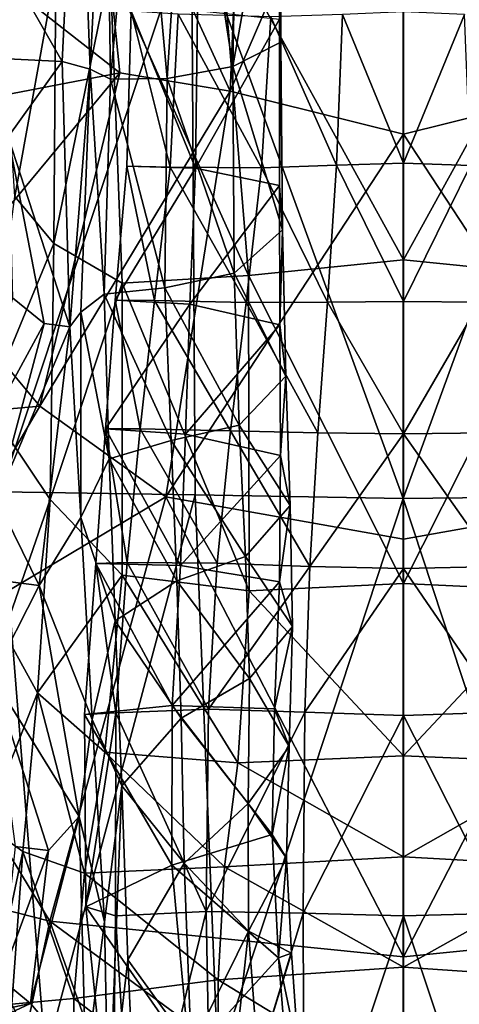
# Model space of a CAD drawing. Extents: x -76 to 76, y -20 to 79.
# Tile 48 of 175: x -0.437 to 0.065, y -16.756 to -15.632. Entities that reach past the tile are written whole.
import ezdxf

# ---------------------------------------------------------------- set-up
doc = ezdxf.new("R2010")
doc.units = 0

msp = doc.modelspace()

# ---------------------------------------------------------------- linework, layer by layer
for points in [[(-0.1968, -15.7133, 27.7739), (-0.1775, -15.2538, 27.8913), (-0.3559, -15.3668, 27.8033)], [(0.0011, -15.255, 27.9533), (-0.1775, -15.2538, 27.8913), (-0.1968, -15.7133, 27.7739)], [(0.0011, -15.7627, 27.8008), (0.0011, -15.255, 27.9533), (-0.1968, -15.7133, 27.7739)], [(0.1989, -15.7133, 27.7739), (0.1797, -15.2538, 27.8913), (0.0011, -15.255, 27.9533)], [(0.0011, -15.7627, 27.8008), (0.1989, -15.7133, 27.7739), (0.0011, -15.255, 27.9533)], [(-0.4518, -15.5681, 25.7952), (-0.3885, -15.6797, 25.7926), (-0.3704, -15.3119, 25.7321)], [(-0.3704, -15.3119, 25.7321), (-0.3885, -15.6797, 25.7926), (-0.3567, -15.6884, 25.6629)], [(-0.3387, -15.3291, 25.6219), (-0.3704, -15.3119, 25.7321), (-0.3567, -15.6884, 25.6629)], [(-0.3387, -15.3291, 25.6219), (-0.3567, -15.6884, 25.6629), (-0.3334, -15.6999, 25.5526)], [(-0.3011, -15.3428, 25.4963), (-0.3387, -15.3291, 25.6219), (-0.3334, -15.6999, 25.5526)], [(-0.3011, -15.3428, 25.4963), (-0.3334, -15.6999, 25.5526), (-0.2688, -15.6991, 25.4878)], [(-0.2464, -15.3448, 25.416), (-0.3011, -15.3428, 25.4963), (-0.2688, -15.6991, 25.4878)], [(-0.2464, -15.3448, 25.416), (-0.2688, -15.6991, 25.4878), (-0.1938, -15.6852, 25.4817)], [(-0.1876, -15.3489, 25.4029), (-0.2464, -15.3448, 25.416), (-0.1938, -15.6852, 25.4817)], [(-0.1374, -15.3686, 25.4785), (-0.1876, -15.3489, 25.4029), (-0.1938, -15.6852, 25.4817)], [(-0.3227, -15.6925, 27.7003), (-0.3559, -15.3668, 27.8033), (-0.5164, -15.541, 27.7118)], [(-0.3227, -15.6925, 27.7003), (-0.1968, -15.7133, 27.7739), (-0.3559, -15.3668, 27.8033)], [(-0.1389, -15.6576, 25.5473), (-0.1374, -15.3686, 25.4785), (-0.1938, -15.6852, 25.4817)], [(-0.1374, -15.3686, 25.4785), (-0.1389, -15.6576, 25.5473), (-0.1407, -15.3899, 25.6113)], [(-0.2085, -15.5249, 26.7486), (0.001, -15.3773, 26.85), (0.0011, -15.9061, 26.748)], [(0.0011, -15.9061, 26.748), (0.001, -15.3773, 26.85), (0.2106, -15.5249, 26.7486)], [(-0.4587, -16.1709, 24.8196), (-0.516, -15.3927, 24.7628), (-0.241, -15.5154, 24.6576)], [(-0.1389, -15.6576, 25.5473), (-0.1404, -15.6314, 25.6603), (-0.1407, -15.3899, 25.6113)], [(-0.2367, -16.1743, 24.7175), (-0.4587, -16.1709, 24.8196), (-0.241, -15.5154, 24.6576)], [(-0.2367, -16.1743, 24.7175), (-0.241, -15.5154, 24.6576), (0.0007, -16.1783, 24.6608)], [(-0.241, -15.5154, 24.6576), (0.0007, -15.5159, 24.6113), (0.0007, -16.1783, 24.6608)], [(0.2381, -16.1756, 24.7183), (0.0007, -16.1783, 24.6608), (0.2424, -15.5151, 24.6559)], [(0.0007, -16.1783, 24.6608), (0.0007, -15.5159, 24.6113), (0.2424, -15.5151, 24.6559)], [(-0.2085, -15.5249, 26.7486), (-0.176, -15.9238, 26.705), (-0.3336, -15.5723, 26.6078)], [(-0.176, -15.9238, 26.705), (-0.2085, -15.5249, 26.7486), (0.0011, -15.9061, 26.748)], [(0.1782, -15.9238, 26.705), (0.0011, -15.9061, 26.748), (0.2106, -15.5249, 26.7486)], [(-0.5481, -15.7359, 27.6225), (-0.3227, -15.6925, 27.7003), (-0.5164, -15.541, 27.7118)], [(-0.599, -15.6693, 25.7839), (-0.3885, -15.6797, 25.7926), (-0.4518, -15.5681, 25.7952)], [(-0.4426, -15.8335, 26.1668), (-0.4598, -15.5668, 26.1327), (-0.3958, -15.5744, 26.3853)], [(-0.3979, -15.8873, 26.3578), (-0.4426, -15.8335, 26.1668), (-0.3958, -15.5744, 26.3853)], [(-0.3979, -15.8873, 26.3578), (-0.3958, -15.5744, 26.3853), (-0.3336, -15.5723, 26.6078)], [(-0.3201, -15.9326, 26.5754), (-0.3979, -15.8873, 26.3578), (-0.3336, -15.5723, 26.6078)], [(-0.176, -15.9238, 26.705), (-0.3201, -15.9326, 26.5754), (-0.3336, -15.5723, 26.6078)], [(-0.2362, -15.8014, 25.8016), (-0.3146, -15.7992, 25.9219), (-0.3096, -15.622, 25.9208)], [(-0.3146, -15.7992, 25.9219), (-0.2651, -15.8001, 25.9874), (-0.3096, -15.622, 25.9208)], [(-0.2341, -15.6215, 25.7951), (-0.2362, -15.8014, 25.8016), (-0.3096, -15.622, 25.9208)], [(-0.2651, -15.8001, 25.9874), (-0.2561, -15.6256, 25.992), (-0.3096, -15.622, 25.9208)], [(-0.2362, -15.8014, 25.8016), (-0.2341, -15.6215, 25.7951), (-0.1404, -15.6314, 25.6603)], [(-0.2651, -15.8001, 25.9874), (-0.1609, -15.8011, 26.0026), (-0.2561, -15.6256, 25.992)], [(-0.1609, -15.8011, 26.0026), (-0.1502, -15.6285, 26.0118), (-0.2561, -15.6256, 25.992)], [(-0.1403, -15.8212, 25.6697), (-0.2362, -15.8014, 25.8016), (-0.1404, -15.6314, 25.6603)], [(-0.1609, -15.8011, 26.0026), (-0.0753, -15.798, 25.9656), (-0.1502, -15.6285, 26.0118)], [(-0.0753, -15.798, 25.9656), (-0.0685, -15.6258, 25.9756), (-0.1502, -15.6285, 26.0118)], [(-0.1403, -15.8212, 25.6697), (-0.1404, -15.6314, 25.6603), (-0.1389, -15.6576, 25.5473)], [(-0.0753, -15.798, 25.9656), (0.001, -15.7955, 25.9339), (-0.0685, -15.6258, 25.9756)], [(0.001, -15.7955, 25.9339), (0.001, -15.623, 25.9433), (-0.0685, -15.6258, 25.9756)], [(0.0706, -15.6258, 25.9759), (0.001, -15.623, 25.9433), (0.001, -15.7955, 25.9339)], [(0.0774, -15.7981, 25.9659), (0.0706, -15.6258, 25.9759), (0.001, -15.7955, 25.9339)], [(-0.1372, -15.8717, 25.5607), (-0.1389, -15.6576, 25.5473), (-0.1938, -15.6852, 25.4817)], [(-0.1372, -15.8717, 25.5607), (-0.1403, -15.8212, 25.6697), (-0.1389, -15.6576, 25.5473)], [(-0.4502, -15.7657, 25.7916), (-0.3885, -15.6797, 25.7926), (-0.599, -15.6693, 25.7839)], [(-0.3799, -15.9823, 25.7345), (-0.3885, -15.6797, 25.7926), (-0.4502, -15.7657, 25.7916)], [(-0.3567, -15.6884, 25.6629), (-0.3885, -15.6797, 25.7926), (-0.3799, -15.9823, 25.7345)], [(-0.367, -15.9656, 25.6508), (-0.3567, -15.6884, 25.6629), (-0.3799, -15.9823, 25.7345)], [(-0.367, -15.9656, 25.6508), (-0.3407, -15.9452, 25.556), (-0.3567, -15.6884, 25.6629)], [(-0.3407, -15.9452, 25.556), (-0.3334, -15.6999, 25.5526), (-0.3567, -15.6884, 25.6629)], [(-0.1924, -15.9211, 25.4968), (-0.1938, -15.6852, 25.4817), (-0.2688, -15.6991, 25.4878)], [(-0.1924, -15.9211, 25.4968), (-0.1372, -15.8717, 25.5607), (-0.1938, -15.6852, 25.4817)], [(-0.3227, -15.6925, 27.7003), (-0.5481, -15.7359, 27.6225), (-0.5267, -15.9384, 27.5619)], [(-0.4138, -16.0731, 27.5534), (-0.3227, -15.6925, 27.7003), (-0.5267, -15.9384, 27.5619)], [(-0.3227, -15.6925, 27.7003), (-0.4138, -16.0731, 27.5534), (-0.1968, -15.7133, 27.7739)], [(-0.3407, -15.9452, 25.556), (-0.2713, -15.938, 25.4999), (-0.3334, -15.6999, 25.5526)], [(-0.2713, -15.938, 25.4999), (-0.2688, -15.6991, 25.4878), (-0.3334, -15.6999, 25.5526)], [(-0.2713, -15.938, 25.4999), (-0.1924, -15.9211, 25.4968), (-0.2688, -15.6991, 25.4878)], [(-0.4138, -16.0731, 27.5534), (-0.2703, -16.1765, 27.5872), (-0.1968, -15.7133, 27.7739)], [(0.0011, -15.7627, 27.8008), (-0.1968, -15.7133, 27.7739), (-0.2703, -16.1765, 27.5872)], [(0.1989, -15.7133, 27.7739), (0.0011, -15.7627, 27.8008), (0.2725, -16.1765, 27.5872)], [(-0.409, -15.9786, 25.7571), (-0.3799, -15.9823, 25.7345), (-0.4502, -15.7657, 25.7916)], [(-0.409, -15.9786, 25.7571), (-0.4502, -15.7657, 25.7916), (-0.4453, -15.9495, 25.732)], [(0.0011, -16.2248, 27.6582), (0.0011, -15.7627, 27.8008), (-0.2703, -16.1765, 27.5872)], [(0.0011, -15.7627, 27.8008), (0.0011, -16.2248, 27.6582), (0.2725, -16.1765, 27.5872)], [(-0.3146, -15.7992, 25.9219), (-0.2362, -15.8014, 25.8016), (-0.328, -15.952, 25.9193)], [(-0.3146, -15.7992, 25.9219), (-0.328, -15.952, 25.9193), (-0.283, -15.9525, 25.9828)], [(-0.2362, -15.8014, 25.8016), (-0.2427, -15.9566, 25.8005), (-0.328, -15.952, 25.9193)], [(-0.2651, -15.8001, 25.9874), (-0.3146, -15.7992, 25.9219), (-0.283, -15.9525, 25.9828)], [(-0.2651, -15.8001, 25.9874), (-0.283, -15.9525, 25.9828), (-0.1787, -15.9545, 25.9938)], [(-0.1609, -15.8011, 26.0026), (-0.2651, -15.8001, 25.9874), (-0.1787, -15.9545, 25.9938)], [(-0.2362, -15.8014, 25.8016), (-0.1403, -15.8212, 25.6697), (-0.2427, -15.9566, 25.8005)], [(-0.1609, -15.8011, 26.0026), (-0.1787, -15.9545, 25.9938), (-0.0859, -15.9543, 25.9548)], [(-0.0753, -15.798, 25.9656), (-0.1609, -15.8011, 26.0026), (-0.0859, -15.9543, 25.9548)], [(-0.0753, -15.798, 25.9656), (-0.0859, -15.9543, 25.9548), (0.001, -15.9536, 25.9228)], [(0.001, -15.7955, 25.9339), (-0.0753, -15.798, 25.9656), (0.001, -15.9536, 25.9228)], [(0.0774, -15.7981, 25.9659), (0.001, -15.7955, 25.9339), (0.001, -15.9536, 25.9228)], [(0.088, -15.9543, 25.9549), (0.0774, -15.7981, 25.9659), (0.001, -15.9536, 25.9228)], [(-0.1403, -15.8212, 25.6697), (-0.1401, -15.9803, 25.6623), (-0.2427, -15.9566, 25.8005)], [(-0.1403, -15.8212, 25.6697), (-0.1372, -15.8717, 25.5607), (-0.1401, -15.9803, 25.6623)], [(-0.4426, -15.8335, 26.1668), (-0.3979, -15.8873, 26.3578), (-0.4743, -16.0722, 26.1344)], [(-0.1372, -15.8717, 25.5607), (-0.1924, -15.9211, 25.4968), (-0.1333, -16.0386, 25.5527)], [(-0.1372, -15.8717, 25.5607), (-0.1333, -16.0386, 25.5527), (-0.1401, -15.9803, 25.6623)], [(-0.3979, -15.8873, 26.3578), (-0.4023, -16.1795, 26.3407), (-0.4743, -16.0722, 26.1344)], [(-0.3979, -15.8873, 26.3578), (-0.3201, -15.9326, 26.5754), (-0.4023, -16.1795, 26.3407)], [(-0.176, -15.9238, 26.705), (0.0011, -15.9061, 26.748), (0.0011, -16.2753, 26.6972)], [(0.0011, -15.9061, 26.748), (0.1782, -15.9238, 26.705), (0.0011, -16.2753, 26.6972)], [(-0.176, -15.9238, 26.705), (-0.1752, -16.2836, 26.6582), (-0.3201, -15.9326, 26.5754)], [(-0.1924, -15.9211, 25.4968), (-0.2713, -15.938, 25.4999), (-0.1866, -16.0948, 25.4885)], [(-0.1924, -15.9211, 25.4968), (-0.1866, -16.0948, 25.4885), (-0.1333, -16.0386, 25.5527)], [(-0.1752, -16.2836, 26.6582), (-0.176, -15.9238, 26.705), (0.0011, -16.2753, 26.6972)], [(0.1782, -15.9238, 26.705), (0.1773, -16.2836, 26.6582), (0.0011, -16.2753, 26.6972)], [(-0.3201, -15.9326, 26.5754), (-0.3201, -16.2659, 26.5399), (-0.4023, -16.1795, 26.3407)], [(-0.1752, -16.2836, 26.6582), (-0.3201, -16.2659, 26.5399), (-0.3201, -15.9326, 26.5754)], [(-0.4138, -16.0731, 27.5534), (-0.5267, -15.9384, 27.5619), (-0.756, -16.1034, 27.4994)], [(-0.3407, -15.9452, 25.556), (-0.367, -15.9656, 25.6508), (-0.3348, -16.1331, 25.5377)], [(-0.2713, -15.938, 25.4999), (-0.3407, -15.9452, 25.556), (-0.2642, -16.1122, 25.4889)], [(-0.3407, -15.9452, 25.556), (-0.3348, -16.1331, 25.5377), (-0.2642, -16.1122, 25.4889)], [(-0.2713, -15.938, 25.4999), (-0.2642, -16.1122, 25.4889), (-0.1866, -16.0948, 25.4885)], [(-0.409, -15.9786, 25.7571), (-0.4453, -15.9495, 25.732), (-0.4889, -16.1252, 25.7057)], [(-0.3391, -16.099, 25.9193), (-0.328, -15.952, 25.9193), (-0.2427, -15.9566, 25.8005)], [(-0.3391, -16.099, 25.9193), (-0.2996, -16.0988, 25.9805), (-0.328, -15.952, 25.9193)], [(-0.2476, -16.1048, 25.7978), (-0.3391, -16.099, 25.9193), (-0.2427, -15.9566, 25.8005)], [(-0.2996, -16.0988, 25.9805), (-0.283, -15.9525, 25.9828), (-0.328, -15.952, 25.9193)], [(-0.2996, -16.0988, 25.9805), (-0.1964, -16.1012, 25.9875), (-0.283, -15.9525, 25.9828)], [(-0.1964, -16.1012, 25.9875), (-0.1787, -15.9545, 25.9938), (-0.283, -15.9525, 25.9828)], [(-0.2476, -16.1048, 25.7978), (-0.2427, -15.9566, 25.8005), (-0.1401, -15.9803, 25.6623)], [(-0.1964, -16.1012, 25.9875), (-0.0968, -16.1034, 25.9468), (-0.1787, -15.9545, 25.9938)], [(-0.0968, -16.1034, 25.9468), (-0.0859, -15.9543, 25.9548), (-0.1787, -15.9545, 25.9938)], [(-0.0968, -16.1034, 25.9468), (0.001, -16.1044, 25.9145), (-0.0859, -15.9543, 25.9548)], [(0.001, -16.1044, 25.9145), (0.001, -15.9536, 25.9228), (-0.0859, -15.9543, 25.9548)], [(0.088, -15.9543, 25.9549), (0.001, -15.9536, 25.9228), (0.001, -16.1044, 25.9145)], [(0.0989, -16.1034, 25.9468), (0.088, -15.9543, 25.9549), (0.001, -16.1044, 25.9145)], [(-0.367, -15.9656, 25.6508), (-0.3799, -15.9823, 25.7345), (-0.367, -16.2, 25.6183)], [(-0.367, -15.9656, 25.6508), (-0.367, -16.2, 25.6183), (-0.3348, -16.1331, 25.5377)], [(-0.4631, -16.1798, 25.723), (-0.409, -15.9786, 25.7571), (-0.4889, -16.1252, 25.7057)], [(-0.409, -15.9786, 25.7571), (-0.4631, -16.1798, 25.723), (-0.3799, -15.9823, 25.7345)], [(-0.1393, -16.1293, 25.6605), (-0.2476, -16.1048, 25.7978), (-0.1401, -15.9803, 25.6623)], [(-0.1393, -16.1293, 25.6605), (-0.1401, -15.9803, 25.6623), (-0.1333, -16.0386, 25.5527)], [(-0.4631, -16.1798, 25.723), (-0.4148, -16.2778, 25.7015), (-0.3799, -15.9823, 25.7345)], [(-0.3799, -15.9823, 25.7345), (-0.4148, -16.2778, 25.7015), (-0.367, -16.2, 25.6183)], [(-0.1283, -16.1864, 25.557), (-0.1333, -16.0386, 25.5527), (-0.1866, -16.0948, 25.4885)], [(-0.1283, -16.1864, 25.557), (-0.1393, -16.1293, 25.6605), (-0.1333, -16.0386, 25.5527)], [(-0.5835, -16.3633, 27.4117), (-0.4138, -16.0731, 27.5534), (-0.756, -16.1034, 27.4994)], [(-0.4138, -16.0731, 27.5534), (-0.5835, -16.3633, 27.4117), (-0.2703, -16.1765, 27.5872)], [(-0.4547, -16.331, 26.1396), (-0.4743, -16.0722, 26.1344), (-0.4023, -16.1795, 26.3407)], [(-0.2536, -16.2549, 25.7979), (-0.35, -16.2526, 25.9218), (-0.3391, -16.099, 25.9193)], [(-0.3391, -16.099, 25.9193), (-0.35, -16.2526, 25.9218), (-0.3144, -16.2514, 25.9798)], [(-0.2996, -16.0988, 25.9805), (-0.3391, -16.099, 25.9193), (-0.3144, -16.2514, 25.9798)], [(-0.2476, -16.1048, 25.7978), (-0.2536, -16.2549, 25.7979), (-0.3391, -16.099, 25.9193)], [(-0.2996, -16.0988, 25.9805), (-0.3144, -16.2514, 25.9798), (-0.2115, -16.2522, 25.9823)], [(-0.1964, -16.1012, 25.9875), (-0.2996, -16.0988, 25.9805), (-0.2115, -16.2522, 25.9823)], [(-0.1794, -16.2445, 25.4971), (-0.1866, -16.0948, 25.4885), (-0.2642, -16.1122, 25.4889)], [(-0.2476, -16.1048, 25.7978), (-0.1393, -16.1293, 25.6605), (-0.2536, -16.2549, 25.7979)], [(-0.1964, -16.1012, 25.9875), (-0.2115, -16.2522, 25.9823), (-0.1059, -16.2559, 25.9397)], [(-0.0968, -16.1034, 25.9468), (-0.1964, -16.1012, 25.9875), (-0.1059, -16.2559, 25.9397)], [(-0.1794, -16.2445, 25.4971), (-0.1283, -16.1864, 25.557), (-0.1866, -16.0948, 25.4885)], [(-0.0968, -16.1034, 25.9468), (-0.1059, -16.2559, 25.9397), (0.001, -16.1044, 25.9145)], [(-0.1059, -16.2559, 25.9397), (0.001, -16.2584, 25.9072), (0.001, -16.1044, 25.9145)], [(0.0989, -16.1034, 25.9468), (0.001, -16.1044, 25.9145), (0.108, -16.2559, 25.9397)], [(0.001, -16.1044, 25.9145), (0.001, -16.2584, 25.9072), (0.108, -16.2559, 25.9397)], [(-0.2577, -16.2722, 25.4916), (-0.2642, -16.1122, 25.4889), (-0.3348, -16.1331, 25.5377)], [(-0.2577, -16.2722, 25.4916), (-0.1794, -16.2445, 25.4971), (-0.2642, -16.1122, 25.4889)], [(-0.3278, -16.318, 25.5291), (-0.3348, -16.1331, 25.5377), (-0.367, -16.2, 25.6183)], [(-0.3278, -16.318, 25.5291), (-0.2577, -16.2722, 25.4916), (-0.3348, -16.1331, 25.5377)], [(-0.1393, -16.1293, 25.6605), (-0.1405, -16.2737, 25.6604), (-0.2536, -16.2549, 25.7979)], [(-0.1393, -16.1293, 25.6605), (-0.1283, -16.1864, 25.557), (-0.1405, -16.2737, 25.6604)], [(-0.4587, -16.1709, 24.8196), (-0.4076, -16.8153, 24.8853), (-0.5746, -16.8037, 24.9598)], [(-0.4587, -16.1709, 24.8196), (-0.2367, -16.1743, 24.7175), (-0.4076, -16.8153, 24.8853)], [(-0.5936, -16.2548, 25.7174), (-0.4148, -16.2778, 25.7015), (-0.4631, -16.1798, 25.723)], [(-0.5835, -16.3633, 27.4117), (-0.4027, -16.6609, 27.3114), (-0.2703, -16.1765, 27.5872)], [(-0.4165, -16.4001, 26.2958), (-0.4547, -16.331, 26.1396), (-0.4023, -16.1795, 26.3407)], [(-0.4165, -16.4001, 26.2958), (-0.4023, -16.1795, 26.3407), (-0.3201, -16.2659, 26.5399)], [(-0.2367, -16.1743, 24.7175), (-0.211, -16.821, 24.7765), (-0.4076, -16.8153, 24.8853)], [(-0.2703, -16.1765, 27.5872), (-0.4027, -16.6609, 27.3114), (0.0011, -16.7015, 27.4863)], [(0.0011, -16.2248, 27.6582), (-0.2703, -16.1765, 27.5872), (0.0011, -16.7015, 27.4863)], [(-0.2367, -16.1743, 24.7175), (0.0007, -16.1783, 24.6608), (-0.211, -16.821, 24.7765)], [(0.0007, -16.1783, 24.6608), (0.0007, -16.8222, 24.7119), (-0.211, -16.821, 24.7765)], [(0.2381, -16.1756, 24.7183), (0.2124, -16.8216, 24.7789), (0.0007, -16.1783, 24.6608)], [(0.2124, -16.8216, 24.7789), (0.0007, -16.8222, 24.7119), (0.0007, -16.1783, 24.6608)], [(0.0011, -16.2248, 27.6582), (0.0011, -16.7015, 27.4863), (0.2725, -16.1765, 27.5872)], [(0.0011, -16.7015, 27.4863), (0.4049, -16.6609, 27.3114), (0.2725, -16.1765, 27.5872)], [(-0.1283, -16.1864, 25.557), (-0.1794, -16.2445, 25.4971), (-0.1258, -16.3244, 25.5631)], [(-0.1283, -16.1864, 25.557), (-0.1258, -16.3244, 25.5631), (-0.1405, -16.2737, 25.6604)], [(-0.3544, -16.4308, 25.5983), (-0.367, -16.2, 25.6183), (-0.4148, -16.2778, 25.7015)], [(-0.3544, -16.4308, 25.5983), (-0.3278, -16.318, 25.5291), (-0.367, -16.2, 25.6183)], [(-0.3271, -16.423, 25.9802), (-0.3144, -16.2514, 25.9798), (-0.35, -16.2526, 25.9218)], [(-0.3271, -16.423, 25.9802), (-0.2216, -16.4188, 25.9765), (-0.3144, -16.2514, 25.9798)], [(-0.2216, -16.4188, 25.9765), (-0.2115, -16.2522, 25.9823), (-0.3144, -16.2514, 25.9798)], [(-0.1794, -16.2445, 25.4971), (-0.2577, -16.2722, 25.4916), (-0.1747, -16.3839, 25.5073)], [(-0.1794, -16.2445, 25.4971), (-0.1747, -16.3839, 25.5073), (-0.1258, -16.3244, 25.5631)], [(-0.4681, -16.3818, 25.7147), (-0.4148, -16.2778, 25.7015), (-0.5936, -16.2548, 25.7174)], [(-0.2631, -16.4148, 25.8), (-0.3628, -16.425, 25.9269), (-0.35, -16.2526, 25.9218)], [(-0.3628, -16.425, 25.9269), (-0.3271, -16.423, 25.9802), (-0.35, -16.2526, 25.9218)], [(-0.2536, -16.2549, 25.7979), (-0.2631, -16.4148, 25.8), (-0.35, -16.2526, 25.9218)], [(-0.2631, -16.4148, 25.8), (-0.2536, -16.2549, 25.7979), (-0.1405, -16.2737, 25.6604)], [(-0.1059, -16.2559, 25.9397), (-0.2115, -16.2522, 25.9823), (-0.2216, -16.4188, 25.9765)], [(-0.1114, -16.4222, 25.932), (-0.1059, -16.2559, 25.9397), (-0.2216, -16.4188, 25.9765)], [(-0.1059, -16.2559, 25.9397), (-0.1114, -16.4222, 25.932), (0.001, -16.2584, 25.9072)], [(-0.1114, -16.4222, 25.932), (0.001, -16.4259, 25.8996), (0.001, -16.2584, 25.9072)], [(0.1135, -16.4223, 25.932), (0.108, -16.2559, 25.9397), (0.001, -16.2584, 25.9072)], [(0.001, -16.4259, 25.8996), (0.1135, -16.4223, 25.932), (0.001, -16.2584, 25.9072)], [(-0.3396, -16.4679, 26.4765), (-0.4165, -16.4001, 26.2958), (-0.3201, -16.2659, 26.5399)], [(-0.1879, -16.4801, 26.6035), (-0.3396, -16.4679, 26.4765), (-0.3201, -16.2659, 26.5399)], [(-0.2577, -16.2722, 25.4916), (-0.3278, -16.318, 25.5291), (-0.2525, -16.4293, 25.4948)], [(-0.1752, -16.2836, 26.6582), (-0.1879, -16.4801, 26.6035), (-0.3201, -16.2659, 26.5399)], [(-0.1461, -16.4185, 25.6584), (-0.2631, -16.4148, 25.8), (-0.1405, -16.2737, 25.6604)], [(-0.2577, -16.2722, 25.4916), (-0.2525, -16.4293, 25.4948), (-0.1747, -16.3839, 25.5073)], [(-0.1461, -16.4185, 25.6584), (-0.1405, -16.2737, 25.6604), (-0.1258, -16.3244, 25.5631)], [(-0.3692, -16.5412, 25.6644), (-0.4148, -16.2778, 25.7015), (-0.4681, -16.3818, 25.7147)], [(-0.3692, -16.5412, 25.6644), (-0.3544, -16.4308, 25.5983), (-0.4148, -16.2778, 25.7015)], [(-0.1879, -16.4801, 26.6035), (-0.1752, -16.2836, 26.6582), (0.0011, -16.4723, 26.6536)], [(-0.1752, -16.2836, 26.6582), (0.0011, -16.2753, 26.6972), (0.0011, -16.4723, 26.6536)], [(0.0011, -16.4723, 26.6536), (0.0011, -16.2753, 26.6972), (0.1773, -16.2836, 26.6582)], [(0.19, -16.4801, 26.6035), (0.0011, -16.4723, 26.6536), (0.1773, -16.2836, 26.6582)], [(-0.3278, -16.318, 25.5291), (-0.3544, -16.4308, 25.5983), (-0.3204, -16.5065, 25.5214)], [(-0.3278, -16.318, 25.5291), (-0.3204, -16.5065, 25.5214), (-0.2525, -16.4293, 25.4948)], [(-0.1296, -16.4616, 25.5606), (-0.1258, -16.3244, 25.5631), (-0.1747, -16.3839, 25.5073)], [(-0.1296, -16.4616, 25.5606), (-0.1461, -16.4185, 25.6584), (-0.1258, -16.3244, 25.5631)], [(-0.4547, -16.331, 26.1396), (-0.4165, -16.4001, 26.2958), (-0.476, -16.5508, 26.0874)], [(-0.6087, -16.6083, 27.2591), (-0.4027, -16.6609, 27.3114), (-0.5835, -16.3633, 27.4117)], [(-0.4039, -16.5801, 25.6928), (-0.3692, -16.5412, 25.6644), (-0.4681, -16.3818, 25.7147)], [(-0.4039, -16.5801, 25.6928), (-0.4681, -16.3818, 25.7147), (-0.4421, -16.5757, 25.6746)], [(-0.1764, -16.5264, 25.5038), (-0.1747, -16.3839, 25.5073), (-0.2525, -16.4293, 25.4948)], [(-0.1764, -16.5264, 25.5038), (-0.1296, -16.4616, 25.5606), (-0.1747, -16.3839, 25.5073)], [(-0.4165, -16.4001, 26.2958), (-0.4335, -16.5813, 26.2496), (-0.476, -16.5508, 26.0874)], [(-0.4335, -16.5813, 26.2496), (-0.4165, -16.4001, 26.2958), (-0.363, -16.6061, 26.4165)], [(-0.4165, -16.4001, 26.2958), (-0.3396, -16.4679, 26.4765), (-0.363, -16.6061, 26.4165)], [(-0.2631, -16.4148, 25.8), (-0.2635, -16.5971, 25.7942), (-0.3628, -16.425, 25.9269)], [(-0.2216, -16.4188, 25.9765), (-0.3271, -16.423, 25.9802), (-0.2241, -16.6497, 25.9693)], [(-0.2635, -16.5971, 25.7942), (-0.2631, -16.4148, 25.8), (-0.1488, -16.562, 25.6491)], [(-0.2631, -16.4148, 25.8), (-0.1461, -16.4185, 25.6584), (-0.1488, -16.562, 25.6491)], [(-0.1114, -16.4222, 25.932), (-0.2216, -16.4188, 25.9765), (-0.2241, -16.6497, 25.9693)], [(-0.1461, -16.4185, 25.6584), (-0.1296, -16.4616, 25.5606), (-0.1488, -16.562, 25.6491)], [(-0.3544, -16.4308, 25.5983), (-0.3692, -16.5412, 25.6644), (-0.3402, -16.6618, 25.5835)], [(-0.3271, -16.423, 25.9802), (-0.3628, -16.425, 25.9269), (-0.3615, -16.6446, 25.924)], [(-0.2635, -16.5971, 25.7942), (-0.3615, -16.6446, 25.924), (-0.3628, -16.425, 25.9269)], [(-0.3276, -16.6547, 25.9754), (-0.3271, -16.423, 25.9802), (-0.3615, -16.6446, 25.924)], [(-0.3544, -16.4308, 25.5983), (-0.3402, -16.6618, 25.5835), (-0.3204, -16.5065, 25.5214)], [(-0.3271, -16.423, 25.9802), (-0.3276, -16.6547, 25.9754), (-0.2241, -16.6497, 25.9693)], [(-0.2492, -16.5946, 25.4851), (-0.2525, -16.4293, 25.4948), (-0.3204, -16.5065, 25.5214)], [(-0.2492, -16.5946, 25.4851), (-0.1764, -16.5264, 25.5038), (-0.2525, -16.4293, 25.4948)], [(-0.1134, -16.6518, 25.9268), (-0.1114, -16.4222, 25.932), (-0.2241, -16.6497, 25.9693)], [(-0.1114, -16.4222, 25.932), (-0.1134, -16.6518, 25.9268), (0.001, -16.4259, 25.8996)], [(-0.1134, -16.6518, 25.9268), (0.001, -16.6546, 25.8964), (0.001, -16.4259, 25.8996)], [(0.1135, -16.4223, 25.932), (0.001, -16.4259, 25.8996), (0.1154, -16.6518, 25.9268)], [(0.001, -16.4259, 25.8996), (0.001, -16.6546, 25.8964), (0.1154, -16.6518, 25.9268)], [(-0.1296, -16.4616, 25.5606), (-0.1764, -16.5264, 25.5038), (-0.1324, -16.589, 25.5515)], [(-0.1296, -16.4616, 25.5606), (-0.1324, -16.589, 25.5515), (-0.1488, -16.562, 25.6491)], [(-0.2033, -16.599, 26.5586), (-0.363, -16.6061, 26.4165), (-0.3396, -16.4679, 26.4765)], [(-0.1879, -16.4801, 26.6035), (-0.2033, -16.599, 26.5586), (-0.3396, -16.4679, 26.4765)], [(-0.1879, -16.4801, 26.6035), (0.0011, -16.4723, 26.6536), (0.0011, -16.5874, 26.6235)], [(0.0011, -16.4723, 26.6536), (0.19, -16.4801, 26.6035), (0.0011, -16.5874, 26.6235)], [(-0.2033, -16.599, 26.5586), (-0.1879, -16.4801, 26.6035), (0.0011, -16.5874, 26.6235)], [(0.19, -16.4801, 26.6035), (0.2055, -16.599, 26.5586), (0.0011, -16.5874, 26.6235)], [(-0.3402, -16.6618, 25.5835), (-0.3356, -16.8968, 25.567), (-0.3204, -16.5065, 25.5214)], [(-0.3356, -16.8968, 25.567), (-0.3136, -16.705, 25.5056), (-0.3204, -16.5065, 25.5214)], [(-0.3136, -16.705, 25.5056), (-0.2492, -16.5946, 25.4851), (-0.3204, -16.5065, 25.5214)], [(-0.1764, -16.5264, 25.5038), (-0.2492, -16.5946, 25.4851), (-0.1759, -16.6721, 25.4931)], [(-0.1764, -16.5264, 25.5038), (-0.1759, -16.6721, 25.4931), (-0.1324, -16.589, 25.5515)], [(-0.4039, -16.5801, 25.6928), (-0.4247, -16.7547, 25.672), (-0.3692, -16.5412, 25.6644)], [(-0.4247, -16.7547, 25.672), (-0.3614, -16.8292, 25.6554), (-0.3692, -16.5412, 25.6644)], [(-0.3692, -16.5412, 25.6644), (-0.3614, -16.8292, 25.6554), (-0.3402, -16.6618, 25.5835)], [(-0.4702, -16.7545, 26.1019), (-0.476, -16.5508, 26.0874), (-0.4335, -16.5813, 26.2496)], [(-0.2635, -16.5971, 25.7942), (-0.1488, -16.562, 25.6491), (-0.1418, -16.7028, 25.627)], [(-0.1418, -16.7028, 25.627), (-0.1488, -16.562, 25.6491), (-0.1324, -16.589, 25.5515)], [(-0.4039, -16.5801, 25.6928), (-0.4421, -16.5757, 25.6746), (-0.4582, -16.727, 25.6485)], [(-0.4458, -16.7555, 26.2287), (-0.4702, -16.7545, 26.1019), (-0.4335, -16.5813, 26.2496)], [(-0.4247, -16.7547, 25.672), (-0.4039, -16.5801, 25.6928), (-0.4582, -16.727, 25.6485)], [(-0.4458, -16.7555, 26.2287), (-0.4335, -16.5813, 26.2496), (-0.375, -16.7491, 26.3916)], [(-0.4335, -16.5813, 26.2496), (-0.363, -16.6061, 26.4165), (-0.375, -16.7491, 26.3916)], [(-0.2033, -16.599, 26.5586), (0.0011, -16.5874, 26.6235), (0.0011, -16.7132, 26.6148)], [(0.0011, -16.7132, 26.6148), (0.0011, -16.5874, 26.6235), (0.2055, -16.599, 26.5586)], [(-0.2033, -16.599, 26.5586), (-0.2105, -16.7277, 26.5424), (-0.363, -16.6061, 26.4165)], [(-0.2635, -16.5971, 25.7942), (-0.243, -16.8144, 25.7705), (-0.3615, -16.6446, 25.924)], [(-0.2492, -16.5946, 25.4851), (-0.3136, -16.705, 25.5056), (-0.2412, -16.8051, 25.4653)], [(-0.243, -16.8144, 25.7705), (-0.2635, -16.5971, 25.7942), (-0.1418, -16.7028, 25.627)], [(-0.2492, -16.5946, 25.4851), (-0.2412, -16.8051, 25.4653), (-0.1759, -16.6721, 25.4931)], [(-0.2105, -16.7277, 26.5424), (-0.2033, -16.599, 26.5586), (0.0011, -16.7132, 26.6148)], [(-0.1269, -16.6973, 25.5376), (-0.1324, -16.589, 25.5515), (-0.1759, -16.6721, 25.4931)], [(-0.1269, -16.6973, 25.5376), (-0.1418, -16.7028, 25.627), (-0.1324, -16.589, 25.5515)], [(0.2126, -16.7277, 26.5424), (0.0011, -16.7132, 26.6148), (0.2055, -16.599, 26.5586)], [(-0.6087, -16.6083, 27.2591), (-0.4566, -16.9103, 27.1108), (-0.4027, -16.6609, 27.3114)], [(-0.2105, -16.7277, 26.5424), (-0.375, -16.7491, 26.3916), (-0.363, -16.6061, 26.4165)], [(-0.243, -16.8144, 25.7705), (-0.3311, -16.9403, 25.903), (-0.3615, -16.6446, 25.924)], [(-0.3276, -16.6547, 25.9754), (-0.3615, -16.6446, 25.924), (-0.3311, -16.9403, 25.903)], [(-0.3066, -16.9886, 25.9594), (-0.3276, -16.6547, 25.9754), (-0.3311, -16.9403, 25.903)], [(-0.3276, -16.6547, 25.9754), (-0.3066, -16.9886, 25.9594), (-0.2241, -16.6497, 25.9693)], [(-0.3066, -16.9886, 25.9594), (-0.2176, -16.9948, 25.9606), (-0.2241, -16.6497, 25.9693)], [(-0.1134, -16.6518, 25.9268), (-0.2241, -16.6497, 25.9693), (-0.2176, -16.9948, 25.9606)], [(-0.1125, -16.9946, 25.9279), (-0.1134, -16.6518, 25.9268), (-0.2176, -16.9948, 25.9606)], [(-0.1134, -16.6518, 25.9268), (-0.1125, -16.9946, 25.9279), (0.001, -16.6546, 25.8964)], [(-0.1125, -16.9946, 25.9279), (0.0008, -16.9928, 25.903), (0.001, -16.6546, 25.8964)], [(0.0008, -16.9928, 25.903), (0.1142, -16.9946, 25.9279), (0.001, -16.6546, 25.8964)], [(0.1142, -16.9946, 25.9279), (0.1154, -16.6518, 25.9268), (0.001, -16.6546, 25.8964)], [(-0.4566, -16.9103, 27.1108), (-0.2848, -16.9915, 27.1644), (-0.4027, -16.6609, 27.3114)], [(0.0011, -16.9579, 27.3637), (0.0011, -16.7015, 27.4863), (-0.4027, -16.6609, 27.3114)], [(-0.2848, -16.9915, 27.1644), (0.0011, -16.9579, 27.3637), (-0.4027, -16.6609, 27.3114)], [(-0.3356, -16.8968, 25.567), (-0.3402, -16.6618, 25.5835), (-0.3614, -16.8292, 25.6554)], [(0.0011, -16.9579, 27.3637), (0.287, -16.9914, 27.1644), (0.4049, -16.6609, 27.3114)], [(0.0011, -16.7015, 27.4863), (0.0011, -16.9579, 27.3637), (0.4049, -16.6609, 27.3114)], [(-0.2412, -16.8051, 25.4653), (-0.2219, -17.0977, 25.4383), (-0.1759, -16.6721, 25.4931)], [(-0.2219, -17.0977, 25.4383), (-0.1648, -16.821, 25.4818), (-0.1759, -16.6721, 25.4931)], [(-0.1648, -16.821, 25.4818), (-0.1269, -16.6973, 25.5376), (-0.1759, -16.6721, 25.4931)], [(-0.1269, -16.6973, 25.5376), (-0.1648, -16.821, 25.4818), (-0.1187, -16.8119, 25.5197)], [(-0.1269, -16.6973, 25.5376), (-0.1187, -16.8119, 25.5197), (-0.1418, -16.7028, 25.627)], [(-0.3136, -16.705, 25.5056), (-0.3356, -16.8968, 25.567), (-0.3011, -16.9767, 25.4784)], [(-0.3136, -16.705, 25.5056), (-0.3011, -16.9767, 25.4784), (-0.2412, -16.8051, 25.4653)], [(-0.243, -16.8144, 25.7705), (-0.1418, -16.7028, 25.627), (-0.1286, -16.864, 25.6013)], [(-0.1187, -16.8119, 25.5197), (-0.1286, -16.864, 25.6013), (-0.1418, -16.7028, 25.627)], [(-0.2105, -16.7277, 26.5424), (0.0011, -16.7132, 26.6148), (0.0011, -16.8569, 26.6133)], [(0.0011, -16.7132, 26.6148), (0.2126, -16.7277, 26.5424), (0.0011, -16.8569, 26.6133)], [(-0.5467, -16.7807, 25.6683), (-0.4247, -16.7547, 25.672), (-0.4582, -16.727, 25.6485)], [(-0.2105, -16.7277, 26.5424), (-0.2097, -16.8745, 26.5379), (-0.375, -16.7491, 26.3916)], [(-0.2097, -16.8745, 26.5379), (-0.2105, -16.7277, 26.5424), (0.0011, -16.8569, 26.6133)], [(0.2126, -16.7277, 26.5424), (0.2118, -16.8745, 26.5379), (0.0011, -16.8569, 26.6133)], [(-0.5467, -16.7807, 25.6683), (-0.5377, -16.8075, 25.6692), (-0.4247, -16.7547, 25.672)], [(-0.5377, -16.8075, 25.6692), (-0.3614, -16.8292, 25.6554), (-0.4247, -16.7547, 25.672)], [(-0.4468, -16.9324, 26.221), (-0.4458, -16.7555, 26.2287), (-0.3743, -16.9066, 26.3833)], [(-0.4458, -16.7555, 26.2287), (-0.375, -16.7491, 26.3916), (-0.3743, -16.9066, 26.3833)], [(-0.2097, -16.8745, 26.5379), (-0.3743, -16.9066, 26.3833), (-0.375, -16.7491, 26.3916)]]:
    msp.add_3dface(points)

doc.saveas('drawing.dxf')
